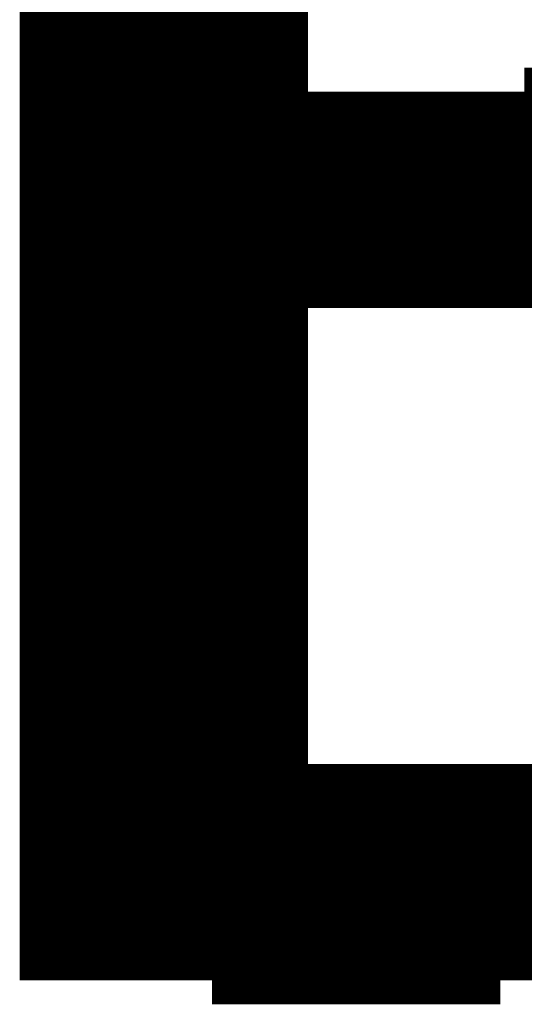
# Model space of a CAD drawing. Extents: x 63 to 129, y -4 to 99.
# Tile 13 of 69: x 76.074 to 76.607, y 3.569 to 4.61. Entities that reach past the tile are written whole.
import ezdxf

# ---------------------------------------------------------------- set-up
doc = ezdxf.new("R2010")
doc.units = 0
doc.layers.get('0').update_dxf_attribs({"linetype": 'CONTINUOUS'})
doc.layers.add('2D_LINE_29', color=112, linetype='CONTINUOUS')

# ---------------------------------------------------------------- blocks, each defined once
blk = doc.blocks.new('SMOOTH_0$0254')
at = {"const_width": 0.0127}
blk.add_lwpolyline([(-0.00635, 0, 1), (0.00635, 0, 1)], format="xyb", close=True, dxfattribs=at)
blk = doc.blocks.new('DRAWING_274')
at = {"layer": '2D_LINE_29', "const_width": 0.0254}
for points in [[(-1.4732, -1.6002), (-1.4986, -1.6002), (-1.524, -1.6002), (-1.5494, -1.6002), (-1.5748, -1.6002), (-1.6002, -1.6002), (-1.6256, -1.6002), (-1.651, -1.6002), (-1.651, -1.5748), (-1.6764, -1.5748), (-1.7018, -1.5748), (-1.7272, -1.5748), (-1.7526, -1.5748), (-1.778, -1.5748), (-1.8034, -1.5748), (-1.8288, -1.5748), (-1.8542, -1.5748), (-1.8796, -1.5748), (-1.905, -1.5748), (-1.9304, -1.5748), (-1.9558, -1.5748), (-1.9812, -1.5748), (-2.0066, -1.5748), (-2.0066, -1.5494), (-2.032, -1.5494)], [(-1.4732, -1.3208), (-1.4732, -1.3462), (-1.4732, -1.3716), (-1.4732, -1.397), (-1.4732, -1.4224), (-1.4732, -1.4478), (-1.4732, -1.4732), (-1.4732, -1.4986), (-1.4732, -1.524), (-1.4732, -1.5494), (-1.4732, -1.5748), (-1.4732, -1.6002), (-1.4732, -1.6256), (-1.4732, -1.651), (-1.4732, -1.6764), (-1.4732, -1.7018), (-1.4732, -1.7272), (-1.4732, -1.7526), (-1.4732, -1.778), (-1.4732, -1.8034), (-1.4732, -1.8288), (-1.4732, -1.8542), (-1.4732, -1.8796), (-1.4732, -1.905), (-1.4732, -1.9304), (-1.4732, -1.9558), (-1.4732, -1.9812), (-1.4732, -2.0066), (-1.4732, -2.032), (-1.4732, -2.0574), (-1.4732, -2.0828), (-1.4732, -2.1082), (-1.4732, -2.1336), (-1.4732, -2.159), (-1.4732, -2.1844), (-1.4732, -2.2098), (-1.4732, -2.2352), (-1.4732, -2.2606), (-1.4732, -2.286), (-1.4732, -2.3114), (-1.4732, -2.3368), (-1.4986, -2.3368), (-1.524, -2.3368), (-1.5494, -2.3368), (-1.5748, -2.3368), (-1.6002, -2.3368), (-1.6256, -2.3368), (-1.651, -2.3368), (-1.6764, -2.3368), (-1.7018, -2.3368), (-1.7272, -2.3368), (-1.7526, -2.3368), (-1.778, -2.3368), (-1.8034, -2.3368), (-1.8288, -2.3368), (-1.8542, -2.3368), (-1.8796, -2.3368), (-1.905, -2.3368), (-1.9304, -2.3368), (-1.9558, -2.3368), (-1.9812, -2.3368), (-2.0066, -2.3368), (-2.032, -2.3368)], [(-1.6764, -1.3208), (-1.6764, -1.3462), (-1.6764, -1.3716), (-1.6764, -1.397), (-1.6764, -1.4224), (-1.6764, -1.4478), (-1.6764, -1.4732), (-1.6764, -1.4986), (-1.6764, -1.524), (-1.6764, -1.5494), (-1.6764, -1.5748), (-1.6764, -1.6002), (-1.6764, -1.6256), (-1.6764, -1.651), (-1.6764, -1.6764), (-1.6764, -1.7018), (-1.6764, -1.7272), (-1.6764, -1.7526), (-1.6764, -1.778), (-1.6764, -1.8034), (-1.6764, -1.8288), (-1.6764, -1.8542), (-1.6764, -1.8796), (-1.6764, -1.905), (-1.6764, -1.9304), (-1.6764, -1.9558), (-1.6764, -1.9812), (-1.6764, -2.0066), (-1.6764, -2.032), (-1.6764, -2.0574), (-1.6764, -2.0828), (-1.6764, -2.1082), (-1.6764, -2.1336), (-1.6764, -2.159), (-1.6764, -2.1844), (-1.6764, -2.2098), (-1.6764, -2.2352), (-1.6764, -2.2606), (-1.6764, -2.286), (-1.6764, -2.3114), (-1.6764, -2.3368), (-1.6764, -2.3622), (-1.7018, -2.3622), (-1.7272, -2.3622), (-1.7526, -2.3622), (-1.778, -2.3622), (-1.8034, -2.3622), (-1.8288, -2.3622), (-1.8542, -2.3622), (-1.8796, -2.3622), (-1.905, -2.3622), (-1.9304, -2.3622), (-1.9558, -2.3622), (-1.9558, -2.3368), (-1.9558, -2.3114), (-1.9558, -2.286), (-1.9558, -2.2606), (-1.9558, -2.2352), (-1.9558, -2.2098), (-1.9558, -2.1844), (-1.9558, -2.159), (-1.9558, -2.1336)], [(-1.7526, -2.3622), (-1.7526, -2.3368), (-1.7526, -2.3114), (-1.7526, -2.286), (-1.7526, -2.2606), (-1.7526, -2.2352), (-1.7526, -2.2098), (-1.7526, -2.1844), (-1.7526, -2.159), (-1.7526, -2.1336), (-1.7526, -2.1082), (-1.7526, -2.0828), (-1.7526, -2.0574), (-1.7526, -2.032), (-1.7526, -2.0066), (-1.7526, -1.9812), (-1.7526, -1.9558), (-1.7526, -1.9304), (-1.7526, -1.905), (-1.7526, -1.8796), (-1.7526, -1.8542), (-1.7526, -1.8288), (-1.7526, -1.8034), (-1.7526, -1.778), (-1.7526, -1.7526), (-1.7526, -1.7272), (-1.7526, -1.7018), (-1.7526, -1.6764), (-1.7526, -1.651), (-1.7526, -1.6256), (-1.7526, -1.6002), (-1.7526, -1.5748), (-1.7526, -1.5494), (-1.7526, -1.524), (-1.7526, -1.4986), (-1.7526, -1.4732), (-1.7526, -1.4478), (-1.7526, -1.4224), (-1.7526, -1.397), (-1.7526, -1.3716), (-1.7526, -1.3462), (-1.7526, -1.3208)], [(-1.7272, -2.3622), (-1.7272, -2.3368), (-1.7272, -2.3114), (-1.7272, -2.286), (-1.7272, -2.2606), (-1.7272, -2.2352), (-1.7272, -2.2098), (-1.7272, -2.1844), (-1.7272, -2.159), (-1.7272, -2.1336), (-1.7272, -2.1082), (-1.7272, -2.0828), (-1.7272, -2.0574), (-1.7272, -2.032), (-1.7272, -2.0066), (-1.7272, -1.9812), (-1.7272, -1.9558), (-1.7272, -1.9304), (-1.7272, -1.905), (-1.7272, -1.8796), (-1.7272, -1.8542), (-1.7272, -1.8288), (-1.7272, -1.8034), (-1.7272, -1.778), (-1.7272, -1.7526), (-1.7272, -1.7272), (-1.7272, -1.7018), (-1.7272, -1.6764), (-1.7272, -1.651), (-1.7272, -1.6256), (-1.7272, -1.6002), (-1.7272, -1.5748), (-1.7272, -1.5494), (-1.7272, -1.524), (-1.7272, -1.4986), (-1.7272, -1.4732), (-1.7272, -1.4478), (-1.7272, -1.4224), (-1.7272, -1.397), (-1.7272, -1.3716), (-1.7272, -1.3462), (-1.7272, -1.3208)], [(-1.7018, -2.3622), (-1.7018, -2.3368), (-1.7018, -2.3114), (-1.7018, -2.286), (-1.7018, -2.2606), (-1.7018, -2.2352), (-1.7018, -2.2098), (-1.7018, -2.1844), (-1.7018, -2.159), (-1.7018, -2.1336), (-1.7018, -2.1082), (-1.7018, -2.0828), (-1.7018, -2.0574), (-1.7018, -2.032), (-1.7018, -2.0066), (-1.7018, -1.9812), (-1.7018, -1.9558), (-1.7018, -1.9304), (-1.7018, -1.905), (-1.7018, -1.8796), (-1.7018, -1.8542), (-1.7018, -1.8288), (-1.7018, -1.8034), (-1.7018, -1.778), (-1.7018, -1.7526), (-1.7018, -1.7272), (-1.7018, -1.7018), (-1.7018, -1.6764), (-1.7018, -1.651), (-1.7018, -1.6256), (-1.7018, -1.6002), (-1.7018, -1.5748), (-1.7018, -1.5494), (-1.7018, -1.524), (-1.7018, -1.4986), (-1.7018, -1.4732), (-1.7018, -1.4478), (-1.7018, -1.4224), (-1.7018, -1.397), (-1.7018, -1.3716), (-1.7018, -1.3462), (-1.7018, -1.3208)], [(-1.6256, -2.3368), (-1.6256, -2.3114), (-1.6256, -2.286), (-1.6256, -2.2606), (-1.6256, -2.2352), (-1.6256, -2.2098), (-1.6256, -2.1844), (-1.6256, -2.159), (-1.6256, -2.1336), (-1.6256, -2.1082), (-1.6256, -2.0828), (-1.6256, -2.0574), (-1.6256, -2.032), (-1.6256, -2.0066), (-1.6256, -1.9812), (-1.6256, -1.9558), (-1.6256, -1.9304), (-1.6256, -1.905), (-1.6256, -1.8796), (-1.6256, -1.8542), (-1.6256, -1.8288), (-1.6256, -1.8034), (-1.6256, -1.778), (-1.6256, -1.7526), (-1.6256, -1.7272), (-1.6256, -1.7018), (-1.6256, -1.6764), (-1.6256, -1.651), (-1.6256, -1.6256), (-1.6256, -1.6002), (-1.6256, -1.5748), (-1.6256, -1.5494), (-1.6256, -1.524), (-1.6256, -1.4986), (-1.6256, -1.4732), (-1.6256, -1.4478), (-1.6256, -1.4224), (-1.6256, -1.397), (-1.6256, -1.3716), (-1.6256, -1.3462), (-1.6256, -1.3208)], [(-1.6002, -2.3368), (-1.6002, -2.3114), (-1.6002, -2.286), (-1.6002, -2.2606), (-1.6002, -2.2352), (-1.6002, -2.2098), (-1.6002, -2.1844), (-1.6002, -2.159), (-1.6002, -2.1336), (-1.6002, -2.1082), (-1.6002, -2.0828), (-1.6002, -2.0574), (-1.6002, -2.032), (-1.6002, -2.0066), (-1.6002, -1.9812), (-1.6002, -1.9558), (-1.6002, -1.9304), (-1.6002, -1.905), (-1.6002, -1.8796), (-1.6002, -1.8542), (-1.6002, -1.8288), (-1.6002, -1.8034), (-1.6002, -1.778), (-1.6002, -1.7526), (-1.6002, -1.7272), (-1.6002, -1.7018), (-1.6002, -1.6764), (-1.6002, -1.651), (-1.6002, -1.6256), (-1.6002, -1.6002), (-1.6002, -1.5748), (-1.6002, -1.5494), (-1.6002, -1.524), (-1.6002, -1.4986), (-1.6002, -1.4732), (-1.6002, -1.4478), (-1.6002, -1.4224), (-1.6002, -1.397), (-1.6002, -1.3716), (-1.6002, -1.3462), (-1.6002, -1.3208)], [(-1.5748, -2.3368), (-1.5748, -2.3114), (-1.5748, -2.286), (-1.5748, -2.2606), (-1.5748, -2.2352), (-1.5748, -2.2098), (-1.5748, -2.1844), (-1.5748, -2.159), (-1.5748, -2.1336), (-1.5748, -2.1082), (-1.5748, -2.0828), (-1.5748, -2.0574), (-1.5748, -2.032), (-1.5748, -2.0066), (-1.5748, -1.9812), (-1.5748, -1.9558), (-1.5748, -1.9304), (-1.5748, -1.905), (-1.5748, -1.8796), (-1.5748, -1.8542), (-1.5748, -1.8288), (-1.5748, -1.8034), (-1.5748, -1.778), (-1.5748, -1.7526), (-1.5748, -1.7272), (-1.5748, -1.7018), (-1.5748, -1.6764), (-1.5748, -1.651), (-1.5748, -1.6256), (-1.5748, -1.6002), (-1.5748, -1.5748), (-1.5748, -1.5494), (-1.5748, -1.524), (-1.5748, -1.4986), (-1.5748, -1.4732), (-1.5748, -1.4478), (-1.5748, -1.4224), (-1.5748, -1.397), (-1.5748, -1.3716), (-1.5748, -1.3462), (-1.5748, -1.3208)], [(-1.5494, -2.3368), (-1.5494, -2.3114), (-1.5494, -2.286), (-1.5494, -2.2606), (-1.5494, -2.2352), (-1.5494, -2.2098), (-1.5494, -2.1844), (-1.5494, -2.159), (-1.5494, -2.1336), (-1.5494, -2.1082), (-1.5494, -2.0828), (-1.5494, -2.0574), (-1.5494, -2.032), (-1.5494, -2.0066), (-1.5494, -1.9812), (-1.5494, -1.9558), (-1.5494, -1.9304), (-1.5494, -1.905), (-1.5494, -1.8796), (-1.5494, -1.8542), (-1.5494, -1.8288), (-1.5494, -1.8034), (-1.5494, -1.778), (-1.5494, -1.7526), (-1.5494, -1.7272), (-1.5494, -1.7018), (-1.5494, -1.6764), (-1.5494, -1.651), (-1.5494, -1.6256), (-1.5494, -1.6002), (-1.5494, -1.5748), (-1.5494, -1.5494), (-1.5494, -1.524), (-1.5494, -1.4986), (-1.5494, -1.4732), (-1.5494, -1.4478), (-1.5494, -1.4224), (-1.5494, -1.397), (-1.5494, -1.3716), (-1.5494, -1.3462), (-1.5494, -1.3208)], [(-1.524, -2.3368), (-1.524, -2.3114), (-1.524, -2.286), (-1.524, -2.2606), (-1.524, -2.2352), (-1.524, -2.2098), (-1.524, -2.1844), (-1.524, -2.159), (-1.524, -2.1336), (-1.524, -2.1082), (-1.524, -2.0828), (-1.524, -2.0574), (-1.524, -2.032), (-1.524, -2.0066), (-1.524, -1.9812), (-1.524, -1.9558), (-1.524, -1.9304), (-1.524, -1.905), (-1.524, -1.8796), (-1.524, -1.8542), (-1.524, -1.8288), (-1.524, -1.8034), (-1.524, -1.778), (-1.524, -1.7526), (-1.524, -1.7272), (-1.524, -1.7018), (-1.524, -1.6764), (-1.524, -1.651), (-1.524, -1.6256), (-1.524, -1.6002), (-1.524, -1.5748), (-1.524, -1.5494), (-1.524, -1.524), (-1.524, -1.4986), (-1.524, -1.4732), (-1.524, -1.4478), (-1.524, -1.4224), (-1.524, -1.397), (-1.524, -1.3716), (-1.524, -1.3462), (-1.524, -1.3208)], [(-1.4986, -2.3368), (-1.4986, -2.3114), (-1.4986, -2.286), (-1.4986, -2.2606), (-1.4986, -2.2352), (-1.4986, -2.2098), (-1.4986, -2.1844), (-1.4986, -2.159), (-1.4986, -2.1336), (-1.4986, -2.1082), (-1.4986, -2.0828), (-1.4986, -2.0574), (-1.4986, -2.032), (-1.4986, -2.0066), (-1.4986, -1.9812), (-1.4986, -1.9558), (-1.4986, -1.9304), (-1.4986, -1.905), (-1.4986, -1.8796), (-1.4986, -1.8542), (-1.4986, -1.8288), (-1.4986, -1.8034), (-1.4986, -1.778), (-1.4986, -1.7526), (-1.4986, -1.7272), (-1.4986, -1.7018), (-1.4986, -1.6764), (-1.4986, -1.651), (-1.4986, -1.6256), (-1.4986, -1.6002), (-1.4986, -1.5748), (-1.4986, -1.5494), (-1.4986, -1.524), (-1.4986, -1.4986), (-1.4986, -1.4732), (-1.4986, -1.4478), (-1.4986, -1.4224), (-1.4986, -1.397), (-1.4986, -1.3716), (-1.4986, -1.3462), (-1.4986, -1.3208)], [(-1.4732, -2.286), (-1.4986, -2.286), (-1.524, -2.286), (-1.5494, -2.286), (-1.5748, -2.286), (-1.6002, -2.286), (-1.6256, -2.286), (-1.651, -2.286), (-1.651, -2.2606), (-1.6764, -2.2606), (-1.7018, -2.2606), (-1.7272, -2.2606), (-1.7526, -2.2606), (-1.778, -2.2606), (-1.8034, -2.2606), (-1.8288, -2.2606), (-1.8542, -2.2606), (-1.8796, -2.2606), (-1.905, -2.2606), (-1.9304, -2.2606), (-1.9558, -2.2606), (-1.9812, -2.2606), (-2.0066, -2.2606), (-2.032, -2.2606)], [(-1.4732, -1.6256), (-1.4986, -1.6256), (-1.524, -1.6256), (-1.5494, -1.6256), (-1.5748, -1.6256), (-1.6002, -1.6256), (-1.6256, -1.6256), (-1.651, -1.6256), (-1.651, -1.6002), (-1.6764, -1.6002), (-1.7018, -1.6002), (-1.7272, -1.6002), (-1.7526, -1.6002), (-1.778, -1.6002), (-1.8034, -1.6002), (-1.8288, -1.6002), (-1.8542, -1.6002), (-1.8796, -1.6002), (-1.905, -1.6002), (-1.9304, -1.6002), (-1.9558, -1.6002), (-1.9812, -1.6002), (-2.0066, -1.6002), (-2.0066, -1.5748), (-2.032, -1.5748)], [(-1.4732, -1.4986), (-1.4986, -1.4986), (-1.524, -1.4986), (-1.5494, -1.4986), (-1.5748, -1.4986), (-1.6002, -1.4986), (-1.6256, -1.4986), (-1.651, -1.4986), (-1.651, -1.4732), (-1.6764, -1.4732), (-1.7018, -1.4732), (-1.7272, -1.4732), (-1.7526, -1.4732), (-1.778, -1.4732), (-1.8034, -1.4732), (-1.8288, -1.4732), (-1.8542, -1.4732), (-1.8796, -1.4732), (-1.905, -1.4732), (-1.9304, -1.4732), (-1.9558, -1.4732), (-1.9812, -1.4732), (-2.0066, -1.4732), (-2.0066, -1.4478), (-2.032, -1.4478)], [(-1.4732, -1.4732), (-1.4986, -1.4732), (-1.524, -1.4732), (-1.5494, -1.4732), (-1.5748, -1.4732), (-1.6002, -1.4732), (-1.6256, -1.4732), (-1.651, -1.4732), (-1.651, -1.4478), (-1.6764, -1.4478), (-1.7018, -1.4478), (-1.7272, -1.4478), (-1.7526, -1.4478), (-1.778, -1.4478), (-1.8034, -1.4478), (-1.8288, -1.4478), (-1.8542, -1.4478), (-1.8796, -1.4478), (-1.905, -1.4478), (-1.9304, -1.4478), (-1.9558, -1.4478), (-1.9812, -1.4478), (-2.0066, -1.4478), (-2.0066, -1.4224), (-2.032, -1.4224)], [(-2.159, -1.3208), (-2.159, -1.3462), (-2.1336, -1.3462), (-2.1336, -1.3716), (-2.0828, -1.3716), (-2.0828, -1.397), (-2.0066, -1.397), (-2.0066, -1.4224), (-1.7526, -1.4224), (-1.7272, -1.4224), (-1.7018, -1.4224), (-1.6764, -1.4224), (-1.651, -1.4224), (-1.651, -1.4478), (-1.6256, -1.4478), (-1.6002, -1.4478), (-1.5748, -1.4478), (-1.5494, -1.4478), (-1.524, -1.4478), (-1.4986, -1.4478), (-1.4732, -1.4478)], [(-1.4732, -1.3462), (-1.4986, -1.3462), (-1.524, -1.3462), (-1.5494, -1.3462), (-1.5748, -1.3462), (-1.6002, -1.3462), (-1.6256, -1.3462), (-1.651, -1.3462), (-1.651, -1.3208), (-1.6764, -1.3208), (-1.7018, -1.3208), (-1.7272, -1.3208), (-1.7526, -1.3208)], [(-1.4732, -1.3716), (-1.4986, -1.3716), (-1.524, -1.3716), (-1.5494, -1.3716), (-1.5748, -1.3716), (-1.6002, -1.3716), (-1.6256, -1.3716), (-1.651, -1.3716), (-1.651, -1.3462), (-1.6764, -1.3462), (-1.7018, -1.3462), (-1.7272, -1.3462), (-1.7526, -1.3462)], [(-1.4732, -1.5494), (-1.4986, -1.5494), (-1.524, -1.5494), (-1.5494, -1.5494), (-1.5748, -1.5494), (-1.6002, -1.5494), (-1.6256, -1.5494), (-1.651, -1.5494), (-1.651, -1.524), (-1.6764, -1.524), (-1.7018, -1.524), (-1.7272, -1.524), (-1.7526, -1.524), (-1.778, -1.524), (-1.8034, -1.524), (-1.8288, -1.524), (-1.8542, -1.524), (-1.8796, -1.524), (-1.905, -1.524), (-1.9304, -1.524), (-1.9558, -1.524), (-1.9812, -1.524), (-2.0066, -1.524), (-2.0066, -1.4986), (-2.032, -1.4986)], [(-2.032, -1.4732), (-2.0066, -1.4732), (-2.0066, -1.4986), (-1.9812, -1.4986), (-1.9558, -1.4986), (-1.9304, -1.4986), (-1.905, -1.4986), (-1.8796, -1.4986), (-1.8542, -1.4986), (-1.8288, -1.4986), (-1.8034, -1.4986), (-1.778, -1.4986), (-1.7526, -1.4986), (-1.7272, -1.4986), (-1.7018, -1.4986), (-1.6764, -1.4986), (-1.651, -1.4986), (-1.651, -1.524), (-1.6256, -1.524), (-1.6002, -1.524), (-1.5748, -1.524), (-1.5494, -1.524), (-1.524, -1.524), (-1.4986, -1.524), (-1.4732, -1.524)], [(-1.4732, -1.397), (-1.4986, -1.397), (-1.524, -1.397), (-1.5494, -1.397), (-1.5748, -1.397), (-1.6002, -1.397), (-1.6256, -1.397), (-1.651, -1.397), (-1.651, -1.3716), (-1.6764, -1.3716), (-1.7018, -1.3716), (-1.7272, -1.3716), (-1.7526, -1.3716)], [(-1.4732, -1.4224), (-1.4986, -1.4224), (-1.524, -1.4224), (-1.5494, -1.4224), (-1.5748, -1.4224), (-1.6002, -1.4224), (-1.6256, -1.4224), (-1.651, -1.4224), (-1.651, -1.397), (-1.6764, -1.397), (-1.7018, -1.397), (-1.7272, -1.397), (-1.7526, -1.397)], [(-1.4732, -1.5748), (-1.4986, -1.5748), (-1.524, -1.5748), (-1.5494, -1.5748), (-1.5748, -1.5748), (-1.6002, -1.5748), (-1.6256, -1.5748), (-1.651, -1.5748), (-1.651, -1.5494), (-1.6764, -1.5494), (-1.7018, -1.5494), (-1.7272, -1.5494), (-1.7526, -1.5494), (-1.778, -1.5494), (-1.8034, -1.5494), (-1.8288, -1.5494), (-1.8542, -1.5494), (-1.8796, -1.5494), (-1.905, -1.5494), (-1.9304, -1.5494), (-1.9558, -1.5494), (-1.9812, -1.5494), (-2.0066, -1.5494), (-2.0066, -1.524), (-2.032, -1.524)], [(-1.9812, -1.6256), (-1.9812, -1.6002), (-1.9812, -1.5748), (-1.9812, -1.5494), (-1.9812, -1.524), (-1.9812, -1.4986), (-1.9812, -1.4732), (-1.9812, -1.4478), (-1.9812, -1.4224)], [(-1.9558, -1.6256), (-1.9558, -1.6002), (-1.9558, -1.5748), (-1.9558, -1.5494), (-1.9558, -1.524), (-1.9558, -1.4986), (-1.9558, -1.4732), (-1.9558, -1.4478), (-1.9558, -1.4224)], [(-1.9304, -1.6256), (-1.9304, -1.6002), (-1.9304, -1.5748), (-1.9304, -1.5494), (-1.9304, -1.524), (-1.9304, -1.4986), (-1.9304, -1.4732), (-1.9304, -1.4478), (-1.9304, -1.4224)], [(-1.905, -1.6256), (-1.905, -1.6002), (-1.905, -1.5748), (-1.905, -1.5494), (-1.905, -1.524), (-1.905, -1.4986), (-1.905, -1.4732), (-1.905, -1.4478), (-1.905, -1.4224)], [(-1.8796, -1.6256), (-1.8796, -1.6002), (-1.8796, -1.5748), (-1.8796, -1.5494), (-1.8796, -1.524), (-1.8796, -1.4986), (-1.8796, -1.4732), (-1.8796, -1.4478), (-1.8796, -1.4224)], [(-1.8542, -1.6256), (-1.8542, -1.6002), (-1.8542, -1.5748), (-1.8542, -1.5494), (-1.8542, -1.524), (-1.8542, -1.4986), (-1.8542, -1.4732), (-1.8542, -1.4478), (-1.8542, -1.4224)], [(-1.8288, -1.6256), (-1.8288, -1.6002), (-1.8288, -1.5748), (-1.8288, -1.5494), (-1.8288, -1.524), (-1.8288, -1.4986), (-1.8288, -1.4732), (-1.8288, -1.4478), (-1.8288, -1.4224)], [(-1.8034, -1.6256), (-1.8034, -1.6002), (-1.8034, -1.5748), (-1.8034, -1.5494), (-1.8034, -1.524), (-1.8034, -1.4986), (-1.8034, -1.4732), (-1.8034, -1.4478), (-1.8034, -1.4224)], [(-1.778, -1.6256), (-1.778, -1.6002), (-1.778, -1.5748), (-1.778, -1.5494), (-1.778, -1.524), (-1.778, -1.4986), (-1.778, -1.4732), (-1.778, -1.4478), (-1.778, -1.4224)], [(-2.0066, -1.6256), (-2.0066, -1.6002), (-2.032, -1.6002), (-2.0574, -1.6002), (-2.0828, -1.6002), (-2.0828, -1.5748), (-2.1082, -1.5748), (-2.1336, -1.5748), (-2.1336, -1.5494), (-2.159, -1.5494), (-2.159, -1.524), (-2.1844, -1.524), (-2.1844, -1.4986), (-2.2098, -1.4986), (-2.2352, -1.4986), (-2.2606, -1.4986)], [(-1.4732, -2.3114), (-1.4986, -2.3114), (-1.524, -2.3114), (-1.5494, -2.3114), (-1.5748, -2.3114), (-1.6002, -2.3114), (-1.6256, -2.3114), (-1.651, -2.3114), (-1.651, -2.286), (-1.6764, -2.286), (-1.7018, -2.286), (-1.7272, -2.286), (-1.7526, -2.286), (-1.778, -2.286), (-1.8034, -2.286), (-1.8288, -2.286), (-1.8542, -2.286), (-1.8796, -2.286), (-1.905, -2.286), (-1.9304, -2.286), (-1.9558, -2.286), (-1.9812, -2.286), (-2.0066, -2.286), (-2.032, -2.286)], [(-2.032, -1.6256), (-2.0066, -1.6256), (-1.9812, -1.6256), (-1.9558, -1.6256), (-1.9304, -1.6256), (-1.905, -1.6256), (-1.8796, -1.6256), (-1.8542, -1.6256), (-1.8288, -1.6256), (-1.8034, -1.6256), (-1.778, -1.6256), (-1.7526, -1.6256), (-1.7272, -1.6256), (-1.7018, -1.6256), (-1.6764, -1.6256), (-1.651, -1.6256), (-1.651, -1.651), (-1.6256, -1.651), (-1.6002, -1.651), (-1.5748, -1.651), (-1.5494, -1.651), (-1.524, -1.651), (-1.4986, -1.651), (-1.4732, -1.651)], [(-1.4732, -1.6764), (-1.4986, -1.6764), (-1.524, -1.6764), (-1.5494, -1.6764), (-1.5748, -1.6764), (-1.6002, -1.6764), (-1.6256, -1.6764), (-1.651, -1.6764), (-1.651, -1.651), (-1.6764, -1.651), (-1.7018, -1.651), (-1.7272, -1.651), (-1.7526, -1.651)], [(-1.4732, -1.7018), (-1.4986, -1.7018), (-1.524, -1.7018), (-1.5494, -1.7018), (-1.5748, -1.7018), (-1.6002, -1.7018), (-1.6256, -1.7018), (-1.651, -1.7018), (-1.651, -1.6764), (-1.6764, -1.6764), (-1.7018, -1.6764), (-1.7272, -1.6764), (-1.7526, -1.6764)], [(-1.4732, -1.7272), (-1.4986, -1.7272), (-1.524, -1.7272), (-1.5494, -1.7272), (-1.5748, -1.7272), (-1.6002, -1.7272), (-1.6256, -1.7272), (-1.651, -1.7272), (-1.651, -1.7018), (-1.6764, -1.7018), (-1.7018, -1.7018), (-1.7272, -1.7018), (-1.7526, -1.7018)], [(-1.4732, -1.7526), (-1.4986, -1.7526), (-1.524, -1.7526), (-1.5494, -1.7526), (-1.5748, -1.7526), (-1.6002, -1.7526), (-1.6256, -1.7526), (-1.651, -1.7526), (-1.651, -1.7272), (-1.6764, -1.7272), (-1.7018, -1.7272), (-1.7272, -1.7272), (-1.7526, -1.7272)], [(-1.4732, -1.778), (-1.4986, -1.778), (-1.524, -1.778), (-1.5494, -1.778), (-1.5748, -1.778), (-1.6002, -1.778), (-1.6256, -1.778), (-1.651, -1.778), (-1.651, -1.7526), (-1.6764, -1.7526), (-1.7018, -1.7526), (-1.7272, -1.7526), (-1.7526, -1.7526)], [(-1.4732, -1.8034), (-1.4986, -1.8034), (-1.524, -1.8034), (-1.5494, -1.8034), (-1.5748, -1.8034), (-1.6002, -1.8034), (-1.6256, -1.8034), (-1.651, -1.8034), (-1.651, -1.778), (-1.6764, -1.778), (-1.7018, -1.778), (-1.7272, -1.778), (-1.7526, -1.778)], [(-1.4732, -1.8288), (-1.4986, -1.8288), (-1.524, -1.8288), (-1.5494, -1.8288), (-1.5748, -1.8288), (-1.6002, -1.8288), (-1.6256, -1.8288), (-1.651, -1.8288), (-1.651, -1.8034), (-1.6764, -1.8034), (-1.7018, -1.8034), (-1.7272, -1.8034), (-1.7526, -1.8034)], [(-1.4732, -1.8542), (-1.4986, -1.8542), (-1.524, -1.8542), (-1.5494, -1.8542), (-1.5748, -1.8542), (-1.6002, -1.8542), (-1.6256, -1.8542), (-1.651, -1.8542), (-1.651, -1.8288), (-1.6764, -1.8288), (-1.7018, -1.8288), (-1.7272, -1.8288), (-1.7526, -1.8288)], [(-1.4732, -1.8796), (-1.4986, -1.8796), (-1.524, -1.8796), (-1.5494, -1.8796), (-1.5748, -1.8796), (-1.6002, -1.8796), (-1.6256, -1.8796), (-1.651, -1.8796), (-1.651, -1.8542), (-1.6764, -1.8542), (-1.7018, -1.8542), (-1.7272, -1.8542), (-1.7526, -1.8542)], [(-1.4732, -1.905), (-1.4986, -1.905), (-1.524, -1.905), (-1.5494, -1.905), (-1.5748, -1.905), (-1.6002, -1.905), (-1.6256, -1.905), (-1.651, -1.905), (-1.651, -1.8796), (-1.6764, -1.8796), (-1.7018, -1.8796), (-1.7272, -1.8796), (-1.7526, -1.8796)], [(-1.4732, -1.9304), (-1.4986, -1.9304), (-1.524, -1.9304), (-1.5494, -1.9304), (-1.5748, -1.9304), (-1.6002, -1.9304), (-1.6256, -1.9304), (-1.651, -1.9304), (-1.651, -1.905), (-1.6764, -1.905), (-1.7018, -1.905), (-1.7272, -1.905), (-1.7526, -1.905)], [(-1.4732, -1.9558), (-1.4986, -1.9558), (-1.524, -1.9558), (-1.5494, -1.9558), (-1.5748, -1.9558), (-1.6002, -1.9558), (-1.6256, -1.9558), (-1.651, -1.9558), (-1.651, -1.9304), (-1.6764, -1.9304), (-1.7018, -1.9304), (-1.7272, -1.9304), (-1.7526, -1.9304)], [(-1.4732, -1.9812), (-1.4986, -1.9812), (-1.524, -1.9812), (-1.5494, -1.9812), (-1.5748, -1.9812), (-1.6002, -1.9812), (-1.6256, -1.9812), (-1.651, -1.9812), (-1.651, -1.9558), (-1.6764, -1.9558), (-1.7018, -1.9558), (-1.7272, -1.9558), (-1.7526, -1.9558)], [(-1.4732, -2.0066), (-1.4986, -2.0066), (-1.524, -2.0066), (-1.5494, -2.0066), (-1.5748, -2.0066), (-1.6002, -2.0066), (-1.6256, -2.0066), (-1.651, -2.0066), (-1.651, -1.9812), (-1.6764, -1.9812), (-1.7018, -1.9812), (-1.7272, -1.9812), (-1.7526, -1.9812)], [(-1.4732, -2.032), (-1.4986, -2.032), (-1.524, -2.032), (-1.5494, -2.032), (-1.5748, -2.032), (-1.6002, -2.032), (-1.6256, -2.032), (-1.651, -2.032), (-1.651, -2.0066), (-1.6764, -2.0066), (-1.7018, -2.0066), (-1.7272, -2.0066), (-1.7526, -2.0066)], [(-1.4732, -2.1844), (-1.4986, -2.1844), (-1.524, -2.1844), (-1.5494, -2.1844), (-1.5748, -2.1844), (-1.6002, -2.1844), (-1.6256, -2.1844), (-1.651, -2.1844), (-1.651, -2.159), (-1.6764, -2.159), (-1.7018, -2.159), (-1.7272, -2.159), (-1.7526, -2.159), (-1.778, -2.159), (-1.8034, -2.159), (-1.8288, -2.159), (-1.8542, -2.159), (-1.8796, -2.159), (-1.905, -2.159), (-1.9304, -2.159), (-1.9558, -2.159), (-1.9812, -2.159), (-2.0066, -2.159), (-2.032, -2.159)], [(-2.0828, -2.1336), (-1.7526, -2.1336), (-1.7272, -2.1336), (-1.7018, -2.1336), (-1.6764, -2.1336), (-1.651, -2.1336), (-1.651, -2.159), (-1.6256, -2.159), (-1.6002, -2.159), (-1.5748, -2.159), (-1.5494, -2.159), (-1.524, -2.159), (-1.4986, -2.159), (-1.4732, -2.159)], [(-1.4732, -2.0574), (-1.4986, -2.0574), (-1.524, -2.0574), (-1.5494, -2.0574), (-1.5748, -2.0574), (-1.6002, -2.0574), (-1.6256, -2.0574), (-1.651, -2.0574), (-1.651, -2.032), (-1.6764, -2.032), (-1.7018, -2.032), (-1.7272, -2.032), (-1.7526, -2.032)], [(-1.4732, -2.0828), (-1.4986, -2.0828), (-1.524, -2.0828), (-1.5494, -2.0828), (-1.5748, -2.0828), (-1.6002, -2.0828), (-1.6256, -2.0828), (-1.651, -2.0828), (-1.651, -2.0574), (-1.6764, -2.0574), (-1.7018, -2.0574), (-1.7272, -2.0574), (-1.7526, -2.0574)], [(-1.4732, -2.2098), (-1.4986, -2.2098), (-1.524, -2.2098), (-1.5494, -2.2098), (-1.5748, -2.2098), (-1.6002, -2.2098), (-1.6256, -2.2098), (-1.651, -2.2098), (-1.651, -2.1844), (-1.6764, -2.1844), (-1.7018, -2.1844), (-1.7272, -2.1844), (-1.7526, -2.1844), (-1.778, -2.1844), (-1.8034, -2.1844), (-1.8288, -2.1844), (-1.8542, -2.1844), (-1.8796, -2.1844), (-1.905, -2.1844), (-1.9304, -2.1844), (-1.9558, -2.1844), (-1.9812, -2.1844), (-2.0066, -2.1844), (-2.032, -2.1844)], [(-1.4732, -2.1082), (-1.4986, -2.1082), (-1.524, -2.1082), (-1.5494, -2.1082), (-1.5748, -2.1082), (-1.6002, -2.1082), (-1.6256, -2.1082), (-1.651, -2.1082), (-1.651, -2.0828), (-1.6764, -2.0828), (-1.7018, -2.0828), (-1.7272, -2.0828), (-1.7526, -2.0828)], [(-1.4732, -2.2606), (-1.4986, -2.2606), (-1.524, -2.2606), (-1.5494, -2.2606), (-1.5748, -2.2606), (-1.6002, -2.2606), (-1.6256, -2.2606), (-1.651, -2.2606), (-1.651, -2.2352), (-1.6764, -2.2352), (-1.7018, -2.2352), (-1.7272, -2.2352), (-1.7526, -2.2352), (-1.778, -2.2352), (-1.8034, -2.2352), (-1.8288, -2.2352), (-1.8542, -2.2352), (-1.8796, -2.2352), (-1.905, -2.2352), (-1.9304, -2.2352), (-1.9558, -2.2352), (-1.9812, -2.2352), (-2.0066, -2.2352), (-2.032, -2.2352)], [(-2.032, -2.2098), (-2.0066, -2.2098), (-1.9812, -2.2098), (-1.9558, -2.2098), (-1.9304, -2.2098), (-1.905, -2.2098), (-1.8796, -2.2098), (-1.8542, -2.2098), (-1.8288, -2.2098), (-1.8034, -2.2098), (-1.778, -2.2098), (-1.7526, -2.2098), (-1.7272, -2.2098), (-1.7018, -2.2098), (-1.6764, -2.2098), (-1.651, -2.2098), (-1.651, -2.2352), (-1.6256, -2.2352), (-1.6002, -2.2352), (-1.5748, -2.2352), (-1.5494, -2.2352), (-1.524, -2.2352), (-1.4986, -2.2352), (-1.4732, -2.2352)], [(-1.4732, -2.1336), (-1.4986, -2.1336), (-1.524, -2.1336), (-1.5494, -2.1336), (-1.5748, -2.1336), (-1.6002, -2.1336), (-1.6256, -2.1336), (-1.651, -2.1336), (-1.651, -2.1082), (-1.6764, -2.1082), (-1.7018, -2.1082), (-1.7272, -2.1082), (-1.7526, -2.1082)], [(-2.0066, -2.3368), (-2.0066, -2.3114), (-2.0066, -2.286), (-2.0066, -2.2606), (-2.0066, -2.2352), (-2.0066, -2.2098), (-2.0066, -2.1844), (-2.0066, -2.159), (-2.0066, -2.1336)], [(-1.9812, -2.3368), (-1.9812, -2.3114), (-1.9812, -2.286), (-1.9812, -2.2606), (-1.9812, -2.2352), (-1.9812, -2.2098), (-1.9812, -2.1844), (-1.9812, -2.159), (-1.9812, -2.1336)], [(-1.9304, -2.3622), (-1.9304, -2.3368), (-1.9304, -2.3114), (-1.9304, -2.286), (-1.9304, -2.2606), (-1.9304, -2.2352), (-1.9304, -2.2098), (-1.9304, -2.1844), (-1.9304, -2.159), (-1.9304, -2.1336)], [(-1.905, -2.3622), (-1.905, -2.3368), (-1.905, -2.3114), (-1.905, -2.286), (-1.905, -2.2606), (-1.905, -2.2352), (-1.905, -2.2098), (-1.905, -2.1844), (-1.905, -2.159), (-1.905, -2.1336)], [(-1.8796, -2.3622), (-1.8796, -2.3368), (-1.8796, -2.3114), (-1.8796, -2.286), (-1.8796, -2.2606), (-1.8796, -2.2352), (-1.8796, -2.2098), (-1.8796, -2.1844), (-1.8796, -2.159), (-1.8796, -2.1336)], [(-1.8542, -2.3622), (-1.8542, -2.3368), (-1.8542, -2.3114), (-1.8542, -2.286), (-1.8542, -2.2606), (-1.8542, -2.2352), (-1.8542, -2.2098), (-1.8542, -2.1844), (-1.8542, -2.159), (-1.8542, -2.1336)], [(-1.8288, -2.3622), (-1.8288, -2.3368), (-1.8288, -2.3114), (-1.8288, -2.286), (-1.8288, -2.2606), (-1.8288, -2.2352), (-1.8288, -2.2098), (-1.8288, -2.1844), (-1.8288, -2.159), (-1.8288, -2.1336)], [(-1.8034, -2.3622), (-1.8034, -2.3368), (-1.8034, -2.3114), (-1.8034, -2.286), (-1.8034, -2.2606), (-1.8034, -2.2352), (-1.8034, -2.2098), (-1.8034, -2.1844), (-1.8034, -2.159), (-1.8034, -2.1336)], [(-1.778, -2.3622), (-1.778, -2.3368), (-1.778, -2.3114), (-1.778, -2.286), (-1.778, -2.2606), (-1.778, -2.2352), (-1.778, -2.2098), (-1.778, -2.1844), (-1.778, -2.159), (-1.778, -2.1336)], [(-1.651, -2.3368), (-1.651, -2.3114), (-1.6764, -2.3114), (-1.7018, -2.3114), (-1.7272, -2.3114), (-1.7526, -2.3114), (-1.778, -2.3114), (-1.8034, -2.3114), (-1.8288, -2.3114), (-1.8542, -2.3114), (-1.8796, -2.3114), (-1.905, -2.3114), (-1.9304, -2.3114), (-1.9558, -2.3114), (-1.9812, -2.3114), (-2.0066, -2.3114), (-2.032, -2.3114)]]:
    blk.add_lwpolyline(points, dxfattribs=at)
at = {"layer": '2D_LINE_29'}
for p in [(-1.4986, -1.3462), (-1.4732, -1.3462), (-1.4986, -1.3716), (-1.4732, -1.3716), (-1.4986, -1.397), (-1.4732, -1.397), (-1.4986, -1.4224), (-1.4732, -1.4224), (-1.4986, -1.4732), (-1.4732, -1.4732), (-1.4986, -1.4986), (-1.4732, -1.4986), (-1.4986, -1.5494), (-1.4732, -1.5494), (-1.4986, -1.5748), (-1.4732, -1.5748), (-2.0066, -1.6002), (-1.9812, -1.6002), (-1.9558, -1.6002), (-1.9304, -1.6002), (-1.905, -1.6002), (-1.8796, -1.6002), (-1.8542, -1.6002), (-1.8288, -1.6002), (-1.8034, -1.6002), (-1.778, -1.6002), (-1.4986, -1.6002), (-1.4732, -1.6002), (-2.0066, -1.6256), (-1.9812, -1.6256), (-1.9558, -1.6256), (-1.9304, -1.6256), (-1.905, -1.6256), (-1.8796, -1.6256), (-1.8542, -1.6256), (-1.8288, -1.6256), (-1.8034, -1.6256), (-1.778, -1.6256), (-1.4986, -1.6256), (-1.4732, -1.6256), (-1.4986, -1.6764), (-1.4732, -1.6764), (-1.4986, -1.7018), (-1.4732, -1.7018), (-1.4986, -1.7272), (-1.4732, -1.7272), (-1.4986, -1.7526), (-1.4732, -1.7526), (-1.4986, -1.778), (-1.4732, -1.778), (-1.4986, -1.8034), (-1.4732, -1.8034), (-1.4986, -1.8288), (-1.4732, -1.8288), (-1.4986, -1.8542), (-1.4732, -1.8542), (-1.4986, -1.8796), (-1.4732, -1.8796), (-1.4986, -1.905), (-1.4732, -1.905), (-1.4986, -1.9304), (-1.4732, -1.9304), (-1.4986, -1.9558), (-1.4732, -1.9558), (-1.4986, -1.9812), (-1.4732, -1.9812), (-1.4986, -2.0066), (-1.4732, -2.0066), (-1.4986, -2.032), (-1.4732, -2.032), (-1.4986, -2.0574), (-1.4732, -2.0574), (-1.4986, -2.0828), (-1.4732, -2.0828), (-1.4986, -2.1082), (-1.4732, -2.1082), (-1.4986, -2.1336), (-1.4732, -2.1336), (-1.4986, -2.1844), (-1.4732, -2.1844), (-1.4986, -2.2098), (-1.4732, -2.2098), (-1.4986, -2.2606), (-1.4732, -2.2606), (-1.4986, -2.286), (-1.4732, -2.286), (-2.0066, -2.3114), (-1.9812, -2.3114), (-1.6764, -2.3114), (-1.651, -2.3114), (-1.6256, -2.3114), (-1.6002, -2.3114), (-1.5748, -2.3114), (-1.5494, -2.3114), (-1.524, -2.3114), (-1.4986, -2.3114), (-1.4986, -2.3114), (-1.4732, -2.3114), (-2.0066, -2.3368), (-1.9812, -2.3368), (-1.9304, -2.3368), (-1.905, -2.3368), (-1.8796, -2.3368), (-1.8542, -2.3368), (-1.8288, -2.3368), (-1.8034, -2.3368), (-1.778, -2.3368), (-1.7526, -2.3368), (-1.7272, -2.3368), (-1.7018, -2.3368), (-1.651, -2.3368), (-1.6256, -2.3368), (-1.6002, -2.3368), (-1.5748, -2.3368), (-1.5494, -2.3368), (-1.524, -2.3368), (-1.4986, -2.3368), (-1.9304, -2.3622), (-1.905, -2.3622), (-1.8796, -2.3622), (-1.8542, -2.3622), (-1.8288, -2.3622), (-1.8034, -2.3622), (-1.778, -2.3622), (-1.7526, -2.3622), (-1.7272, -2.3622), (-1.7018, -2.3622)]:
    blk.add_blockref('SMOOTH_0$0254', p, dxfattribs=at)

msp = doc.modelspace()

# ---------------------------------------------------------------- block references
at = {"xscale": -1}
msp.add_blockref('DRAWING_274', (74.6134, 5.9436), dxfattribs=at)

doc.saveas('drawing.dxf')
